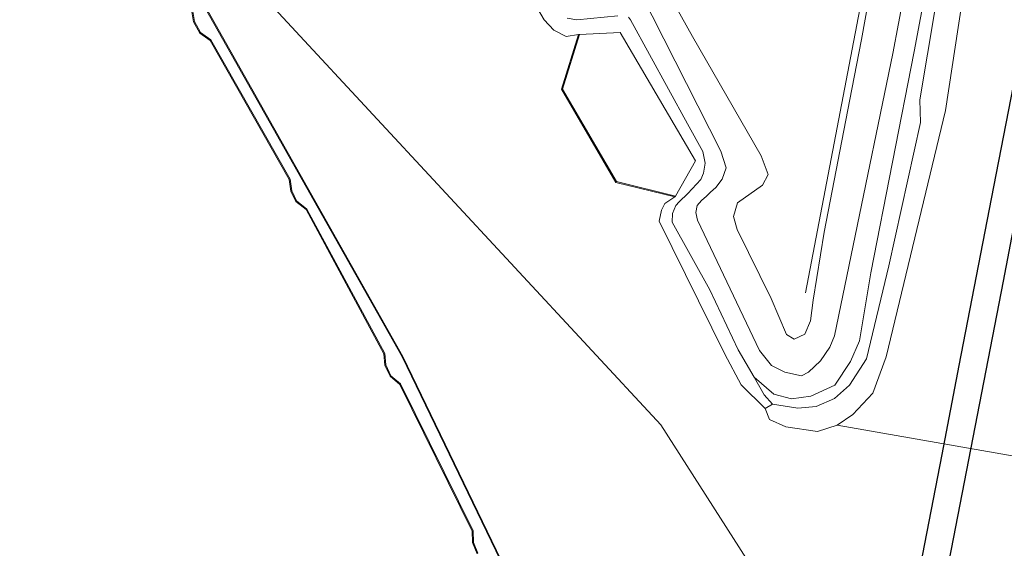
# Model space of a CAD drawing. Extents: x 176032 to 190000, y 318229 to 352878.
# Tile 44 of 184: x 176856 to 176965, y 319894 to 319952. Entities that reach past the tile are written whole.
import ezdxf

# ---------------------------------------------------------------- set-up
doc = ezdxf.new("R2010")
doc.units = 0
for name, color, linetype, lineweight in [('af-bs-haag', 253, 'haag', 18), ('bp-b5-grasland', 253, 'Continuous', 18), ('dwm-hulplijn', 3, 'Continuous', 30), ('gw-bs-kruinlijn', 253, 'Continuous', 18), ('gw-bs-teenlijn', 253, 'Continuous', 18), ('kw-b5-kademuur', 253, 'kademuur', 18), ('og-b5-bekleding', 253, 'Continuous', 18), ('og-b5-water', 253, 'Continuous', 18), ('og-bs-maaiveld', 253, 'Continuous', 18), ('og-bs-terreinafscheiding', 7, 'Continuous', 18), ('SPI DWP', 8, 'Continuous', 30), ('to-xx-view', 1, 'Continuous', 25), ('vh-b5-verh_soort', 253, 'Continuous', 18), ('wh-bs-waterlijn', 253, 'Continuous', 18)]:
    doc.layers.add(name, color=color, linetype=linetype, lineweight=lineweight)
doc.layers.add('viewports', color=7, linetype='Continuous')
doc.linetypes.add('FENCELINE1', pattern='A,6.35,-2.54,[133,ltypeshp.shx,S=2.54,R=0,X=-2.54,Y=0],-2.54,25.4', length=36.83)
doc.linetypes.add('haag', pattern='A,7,-1.5,[1,RTW.shx,S=0.75,R=45,X=0,Y=0],-1.5', length=10)
doc.linetypes.add('kademuur', pattern='A,0.001,-1.5,[15,RTW.shx,S=1.016,R=0,X=0,Y=0],-3,[15,RTW.shx,S=1.016,R=0,X=0,Y=0],-3,[15,RTW.shx,S=1.016,R=0,X=0,Y=0],-3,[15,RTW.shx,S=1.016,R=0,X=0,Y=0],-3,[15,RTW.shx,S=1.016,R=0,X=0,Y=0],-2,[8,RTW.shx,S=1,R=0,X=0,Y=0],-1,[14,RTW.shx,S=1,R=0,X=0,Y=0],-1,[8,RTW.shx,S=1,R=0,X=0,Y=0],-1,[14,RTW.shx,S=1,R=0,X=0,Y=0],-1,[8,RTW.shx,S=1,R=0,X=0,Y=0],-0.001', length=19.502)

# ---------------------------------------------------------------- blocks, each defined once
blk = doc.blocks.new('x-ref dtb totaal grijs')
at = {"layer": 'af-bs-haag'}
blk.add_polyline3d([(176951.982, 319969.135, 47.157), (176950.211, 319959.86, 47.15), (176942.928, 319921.722, 47.122)], dxfattribs=at)
at = {"layer": 'bp-b5-grasland'}
for points in [[(176952.616, 319969.345, 46.846), (176949.088, 319949.585, 47.043), (176947.994, 319944.113, 47.048), (176944.956, 319928.395, 46.995), (176943.746, 319920.895, 46.931), (176943.461, 319918.626, 46.895), (176942.852, 319917.158, 46.899), (176941.674, 319916.619, 46.916), (176940.81, 319917.136, 46.924), (176939.146, 319921.102, 46.959), (176935.409, 319928.663, 47.002), (176934.979, 319930.126, 47.009), (176935.42, 319931.617, 47.009), (176938.198, 319933.568, 47.027), (176938.791, 319934.718, 47.073), (176938.021, 319936.787, 47.105), (176930.472, 319949.915, 47.02), (176926.344, 319957.359, 47.055)], [(176957.165, 319953.002, 44.128), (176955.489, 319942.926, 44.155), (176955.566, 319940.461, 44.153), (176952.082, 319924.678, 44.189), (176949.635, 319914.459, 44.292), (176947.739, 319911.548, 44.366), (176946.09, 319910.09, 44.391), (176944.098, 319909.203, 44.404), (176942.084, 319909.027, 44.415), (176939.277, 319909.47, 44.379), (176938.362, 319910.5, 44.655), (176937.255, 319912.422, 45.074), (176939.431, 319910.563, 45.074), (176941.374, 319910.04, 44.944), (176943.492, 319910.343, 44.949), (176946.153, 319911.551, 44.918), (176947.875, 319914.165, 44.875), (176948.849, 319916.428, 44.732), (176950.086, 319923.916, 44.797), (176954.865, 319948.269, 44.862), (176965.747, 320006.204, 44.905)], [(176965.747, 320006.204, 44.905), (176954.865, 319948.269, 44.862), (176950.086, 319923.916, 44.797), (176948.849, 319916.428, 44.732), (176947.875, 319914.165, 44.875), (176946.153, 319911.551, 44.918), (176943.492, 319910.343, 44.949), (176941.374, 319910.04, 44.944), (176939.431, 319910.563, 45.074), (176937.255, 319912.422, 45.074), (176935.515, 319915.432, 45.1), (176932.397, 319922.053, 45.043), (176928.233, 319929.479, 44.756), (176928.272, 319930.444, 44.756), (176928.638, 319931.302, 44.756), (176929.029, 319931.726, 44.756), (176929.966, 319932.624, 44.756), (176931.385, 319934.178, 44.756), (176931.681, 319934.857, 44.756), (176931.888, 319935.977, 44.756), (176931.632, 319937.267, 44.756), (176929.932, 319940.305, 44.947), (176923.661, 319951.749, 45.039), (176923.445, 319952.03, 45.039)], [(176922.263, 319952.19, 45.039), (176917.778, 319951.749, 45.056), (176916.685, 319951.942, 45.056)], [(176924.792, 319954.667, 45.206), (176933.595, 319937.299, 45.222), (176934.181, 319935.455, 45.22), (176933.751, 319934.213, 45.228), (176933.035, 319933.305, 45.228), (176932.462, 319932.779, 45.228), (176932.025, 319932.354, 45.228), (176931.46, 319931.855, 45.229), (176931.014, 319931.313, 45.227), (176930.842, 319930.55, 45.226), (176931.03, 319929.689, 45.239), (176937.837, 319915.36, 45.3), (176939.163, 319913.734, 45.3), (176940.638, 319912.993, 45.3), (176942.456, 319912.563, 45.287), (176943.249, 319912.965, 45.296), (176944.576, 319914.239, 45.296), (176945.607, 319915.726, 45.296), (176946.116, 319916.985, 45.296), (176948.155, 319926.905, 45.213), (176952.524, 319948.028, 45.333), (176956.259, 319967.884, 45.139)], [(176956.259, 319967.884, 45.139), (176952.524, 319948.028, 45.333), (176948.155, 319926.905, 45.213), (176946.116, 319916.985, 45.296), (176945.607, 319915.726, 45.296), (176944.576, 319914.239, 45.296), (176943.249, 319912.965, 45.296), (176942.456, 319912.563, 45.287), (176940.638, 319912.993, 45.3), (176939.163, 319913.734, 45.3), (176937.837, 319915.36, 45.3), (176931.03, 319929.689, 45.239), (176930.842, 319930.55, 45.226), (176931.014, 319931.313, 45.227), (176931.46, 319931.855, 45.229), (176932.025, 319932.354, 45.228), (176932.462, 319932.779, 45.228), (176933.035, 319933.305, 45.228), (176933.751, 319934.213, 45.228), (176934.181, 319935.455, 45.22), (176933.595, 319937.299, 45.222), (176924.792, 319954.667, 45.206)], [(176926.344, 319957.359, 47.055), (176930.472, 319949.915, 47.02), (176938.021, 319936.787, 47.105), (176938.791, 319934.718, 47.073), (176938.198, 319933.568, 47.027), (176935.42, 319931.617, 47.009), (176934.979, 319930.126, 47.009), (176935.409, 319928.663, 47.002), (176939.146, 319921.102, 46.959), (176940.81, 319917.136, 46.924), (176941.674, 319916.619, 46.916), (176942.852, 319917.158, 46.899), (176943.461, 319918.626, 46.895), (176943.746, 319920.895, 46.931), (176944.956, 319928.395, 46.995), (176947.994, 319944.113, 47.048), (176949.088, 319949.585, 47.043), (176952.616, 319969.345, 46.846)], [(176916.685, 319951.942, 45.056), (176917.778, 319951.749, 45.056), (176922.263, 319952.19, 45.039)], [(176923.445, 319952.03, 45.039), (176923.661, 319951.749, 45.039), (176929.932, 319940.305, 44.947), (176931.632, 319937.267, 44.756), (176931.888, 319935.977, 44.756), (176931.681, 319934.857, 44.756), (176931.385, 319934.178, 44.756), (176929.966, 319932.624, 44.756), (176929.029, 319931.726, 44.756), (176928.638, 319931.302, 44.756), (176928.272, 319930.444, 44.756), (176928.233, 319929.479, 44.756), (176932.397, 319922.053, 45.043), (176935.515, 319915.432, 45.1), (176937.255, 319912.422, 45.074), (176938.362, 319910.5, 44.655), (176939.277, 319909.47, 44.379), (176938.469, 319908.996, 44.003), (176935.851, 319911.604, 44.016), (176934.04, 319914.977, 43.994), (176926.812, 319929.593, 43.972), (176927.067, 319930.797, 43.963), (176927.454, 319931.529, 43.963), (176928.553, 319932.257, 44.05), (176928.612, 319932.347, 44.194), (176930.832, 319936.239, 44.242), (176922.525, 319950.356, 44.238), (176918.064, 319950.139, 44.224), (176917.949, 319950.13, 44.033), (176916.597, 319949.906, 44.033), (176915.249, 319950.607, 44.033), (176914.154, 319951.744, 44.033), (176911.991, 319955.439, 44.037)]]:
    blk.add_polyline3d(points, dxfattribs=at)
at = {"layer": 'gw-bs-kruinlijn'}
for points in [[(176965.747, 320006.204, 44.905), (176954.865, 319948.269, 44.862), (176950.086, 319923.916, 44.797), (176948.849, 319916.428, 44.732), (176947.875, 319914.165, 44.875), (176946.153, 319911.551, 44.918), (176943.492, 319910.343, 44.949), (176941.374, 319910.04, 44.944), (176939.431, 319910.563, 45.074), (176937.255, 319912.422, 45.074), (176935.515, 319915.432, 45.1), (176932.397, 319922.053, 45.043), (176928.233, 319929.479, 44.756), (176928.272, 319930.444, 44.756), (176928.638, 319931.302, 44.756), (176929.029, 319931.726, 44.756), (176929.966, 319932.624, 44.756), (176931.385, 319934.178, 44.756), (176931.681, 319934.857, 44.756), (176931.888, 319935.977, 44.756), (176931.632, 319937.267, 44.756), (176929.932, 319940.305, 44.947), (176923.661, 319951.749, 45.039), (176923.445, 319952.03, 45.039)], [(176922.263, 319952.19, 45.039), (176917.778, 319951.749, 45.056), (176916.685, 319951.942, 45.056)], [(176952.616, 319969.345, 46.846), (176949.088, 319949.585, 47.043), (176947.994, 319944.113, 47.048), (176944.956, 319928.395, 46.995), (176943.746, 319920.895, 46.931), (176943.461, 319918.626, 46.895), (176942.852, 319917.158, 46.899), (176941.674, 319916.619, 46.916), (176940.81, 319917.136, 46.924), (176939.146, 319921.102, 46.959), (176935.409, 319928.663, 47.002), (176934.979, 319930.126, 47.009), (176935.42, 319931.617, 47.009), (176938.198, 319933.568, 47.027), (176938.791, 319934.718, 47.073), (176938.021, 319936.787, 47.105), (176930.472, 319949.915, 47.02), (176926.344, 319957.359, 47.055), (176925.779, 319958.187, 47.06), (176925.195, 319958.468, 47.06), (176924.359, 319958.825, 47.06), (176923.235, 319958.359, 47.07), (176922.477, 319957.956, 47.08), (176922.145, 319957.79, 46.896)]]:
    blk.add_polyline3d(points, dxfattribs=at)
at = {"layer": 'gw-bs-teenlijn'}
for points in [[(176987.131, 320105.854, 44.052), (176985.105, 320093.868, 44.216), (176982.208, 320079.469, 44.144), (176979.489, 320066.334, 44.102), (176976.584, 320051.314, 44.171), (176974.085, 320038.32, 44.171), (176971.231, 320022.849, 44.14), (176968.825, 320008.833, 44.095), (176966.162, 319996.87, 44.097), (176964.177, 319986.422, 44.117), (176962.009, 319973.338, 44.124), (176959.587, 319964.633, 44.137), (176957.165, 319953.002, 44.128), (176955.489, 319942.926, 44.155), (176955.566, 319940.461, 44.153), (176952.082, 319924.678, 44.189), (176949.635, 319914.459, 44.292), (176947.739, 319911.548, 44.366), (176946.09, 319910.09, 44.391), (176944.098, 319909.203, 44.404), (176942.084, 319909.027, 44.415), (176939.277, 319909.47, 44.379), (176938.362, 319910.5, 44.655), (176937.255, 319912.422, 45.074)], [(176952.524, 319948.028, 45.333), (176956.259, 319967.884, 45.139)], [(176952.524, 319948.028, 45.333), (176948.155, 319926.905, 45.213), (176946.116, 319916.985, 45.296), (176945.607, 319915.726, 45.296), (176944.576, 319914.239, 45.296), (176943.249, 319912.965, 45.296), (176942.456, 319912.563, 45.287), (176940.638, 319912.993, 45.3), (176939.163, 319913.734, 45.3), (176937.837, 319915.36, 45.3), (176931.03, 319929.689, 45.239), (176930.842, 319930.55, 45.226), (176931.014, 319931.313, 45.227), (176931.46, 319931.855, 45.229), (176932.025, 319932.354, 45.228), (176932.462, 319932.779, 45.228), (176933.035, 319933.305, 45.228), (176933.751, 319934.213, 45.228), (176934.181, 319935.455, 45.22), (176933.595, 319937.299, 45.222), (176924.792, 319954.667, 45.206)]]:
    blk.add_polyline3d(points, dxfattribs=at)
at = {"layer": 'kw-b5-kademuur'}
for points in [[(176906.785, 319892.997, 44.074), (176906.292, 319894.238, 44.074), (176906.263, 319895.504, 44.074), (176898.284, 319911.633, 44.074), (176897.217, 319912.534, 44.074), (176896.641, 319913.76, 44.074), (176896.533, 319915.011, 44.074), (176887.981, 319930.866, 44.074), (176886.858, 319931.774, 44.074), (176886.302, 319932.885, 44.074), (176886.122, 319934.181, 44.074), (176877.41, 319949.459, 44.074), (176876.305, 319950.292, 44.074), (176875.608, 319951.512, 44.074), (176875.386, 319952.851, 44.074)], [(176875.481, 319952.887, 45.021), (176875.704, 319951.546, 45.021), (176876.382, 319950.359, 45.021), (176877.487, 319949.526, 45.03), (176886.218, 319934.214, 45.026), (176886.399, 319932.915, 45.026), (176886.938, 319931.838, 45.026), (176888.059, 319930.931, 45.013), (176896.631, 319915.04, 45.013), (176896.739, 319913.786, 45.026), (176897.298, 319912.596, 45.026), (176898.364, 319911.696, 45.026), (176906.362, 319895.528, 45.03), (176906.392, 319894.258, 45.03), (176906.869, 319893.056, 45.03)], [(176913.501, 319883.67, 45.017), (176898.533, 319914.657, 44.982), (176874.648, 319957.014, 45.017), (176866.791, 319969.416, 44.978), (176864.755, 319973.219, 45.014), (176863.591, 319975.027, 46.486), (176862.734, 319976.33, 46.482), (176862.353, 319976.092, 46.469), (176860.642, 319978.671, 45.269), (176860.913, 319978.452, 44), (176862.383, 319976.228, 44.074), (176862.764, 319976.466, 44), (176864.843, 319973.266, 44.074), (176866.877, 319969.466, 44.074), (176874.734, 319957.065, 44.074), (176898.622, 319914.703, 44.074), (176913.592, 319883.712, 44.074)]]:
    blk.add_polyline3d(points, dxfattribs=at)
blk.add_polyline3d([(176917.949, 319950.13, 44.033), (176918.064, 319950.139, 44.224), (176916.173, 319944.134, 44.233), (176922.113, 319933.944, 44.225), (176928.612, 319932.347, 44.194), (176928.553, 319932.257, 44.05), (176922.048, 319933.857, 44.05), (176916.064, 319944.122, 44.05)], close=True, dxfattribs=at)
at = {"layer": 'og-b5-bekleding'}
blk.add_polyline3d([(176961.175, 319960.546, 43.953), (176958.309, 319941.787, 43.987), (176951.793, 319914.667, 43.974), (176950.312, 319910.676, 43.944), (176948.136, 319908.31, 43.961), (176946.402, 319907.169, 44.009), (176944.221, 319906.473, 44.013), (176940.746, 319906.975, 43.998), (176938.964, 319907.766, 44.013), (176938.469, 319908.996, 44.003), (176939.277, 319909.47, 44.379), (176942.084, 319909.027, 44.415), (176944.098, 319909.203, 44.404), (176946.09, 319910.09, 44.391), (176947.739, 319911.548, 44.366), (176949.635, 319914.459, 44.292), (176952.082, 319924.678, 44.189), (176955.566, 319940.461, 44.153), (176955.489, 319942.926, 44.155), (176957.165, 319953.002, 44.128)], dxfattribs=at)
at = {"layer": 'og-b5-water'}
for points in [[(177003.56, 319897.157, 44.051), (176946.402, 319907.169, 44.009), (176948.136, 319908.31, 43.961), (176950.312, 319910.676, 43.944), (176951.793, 319914.667, 43.974), (176958.309, 319941.787, 43.987), (176961.175, 319960.546, 43.953), (176962.388, 319964.557, 43.953), (176964.473, 319975.809, 43.953), (176965.879, 319982.895, 43.953)], [(176911.991, 319955.439, 44.037), (176914.154, 319951.744, 44.033), (176915.249, 319950.607, 44.033), (176916.597, 319949.906, 44.033), (176917.949, 319950.13, 44.033), (176916.064, 319944.122, 44.05), (176922.048, 319933.857, 44.05), (176928.553, 319932.257, 44.05), (176927.454, 319931.529, 43.963), (176927.067, 319930.797, 43.963), (176926.812, 319929.593, 43.972), (176934.04, 319914.977, 43.994), (176935.851, 319911.604, 44.016), (176938.469, 319908.996, 44.003), (176938.964, 319907.766, 44.013), (176940.746, 319906.975, 43.998), (176944.221, 319906.473, 44.013), (176946.402, 319907.169, 44.009), (177003.56, 319897.157, 44.051)], [(176967.548, 319843.744, 44), (176926.994, 319907.183, 43.96), (176862.764, 319976.466, 44)], [(176913.592, 319883.712, 44.074), (176898.622, 319914.703, 44.074), (176874.734, 319957.065, 44.074), (176866.877, 319969.466, 44.074), (176864.843, 319973.266, 44.074), (176862.764, 319976.466, 44), (176926.994, 319907.183, 43.96), (176967.548, 319843.744, 44)], [(176856.24, 319977.423, 44.074), (176856.998, 319977.911, 44.074), (176859.644, 319973.726, 44.074), (176860.039, 319973.102, 44.074), (176865.531, 319968.401, 44.074), (176875.386, 319952.851, 44.074), (176875.608, 319951.512, 44.074), (176876.305, 319950.292, 44.074), (176877.41, 319949.459, 44.074), (176886.122, 319934.181, 44.074), (176886.302, 319932.885, 44.074), (176886.858, 319931.774, 44.074), (176887.981, 319930.866, 44.074), (176896.533, 319915.011, 44.074), (176896.641, 319913.76, 44.074), (176897.217, 319912.534, 44.074), (176898.284, 319911.633, 44.074), (176906.263, 319895.504, 44.074), (176906.292, 319894.238, 44.074), (176906.785, 319892.997, 44.074)]]:
    blk.add_polyline3d(points, dxfattribs=at)
at = {"layer": 'og-bs-maaiveld'}
for points in [[(176860.121, 319973.163, 44.986), (176865.607, 319968.467, 45.008), (176875.481, 319952.887, 45.021), (176875.704, 319951.546, 45.021), (176876.382, 319950.359, 45.021), (176877.487, 319949.526, 45.03), (176886.218, 319934.214, 45.026), (176886.399, 319932.915, 45.026), (176886.938, 319931.838, 45.026), (176888.059, 319930.931, 45.013), (176896.631, 319915.04, 45.013), (176896.739, 319913.786, 45.026), (176897.298, 319912.596, 45.026), (176898.364, 319911.696, 45.026), (176906.362, 319895.528, 45.03), (176906.392, 319894.258, 45.03), (176906.869, 319893.056, 45.03)], [(176930.234, 319844.782, 46.21), (176929.709, 319846.305, 44.947), (176913.501, 319883.67, 45.017), (176898.533, 319914.657, 44.982), (176874.648, 319957.014, 45.017), (176866.791, 319969.416, 44.978), (176864.755, 319973.219, 45.014)], [(176928.612, 319932.347, 44.194), (176922.113, 319933.944, 44.225), (176916.173, 319944.134, 44.233), (176918.064, 319950.139, 44.224)], [(176918.064, 319950.139, 44.224), (176917.949, 319950.13, 44.033)], [(176928.553, 319932.257, 44.05), (176928.612, 319932.347, 44.194)]]:
    blk.add_polyline3d(points, dxfattribs=at)
at = {"layer": 'og-bs-terreinafscheiding'}
for points in [[(176918.064, 319950.139, 44.224), (176922.525, 319950.356, 44.238), (176930.832, 319936.239, 44.242), (176928.612, 319932.347, 44.194)], [(176939.277, 319909.47, 44.379), (176938.469, 319908.996, 44.003)]]:
    blk.add_polyline3d(points, dxfattribs=at)
at = {"layer": 'vh-b5-verh_soort'}
for points in [[(176874.648, 319957.014, 45.017), (176898.533, 319914.657, 44.982), (176913.501, 319883.67, 45.017)], [(176906.869, 319893.056, 45.03), (176906.392, 319894.258, 45.03), (176906.362, 319895.528, 45.03), (176898.364, 319911.696, 45.026), (176897.298, 319912.596, 45.026), (176896.739, 319913.786, 45.026), (176896.631, 319915.04, 45.013), (176888.059, 319930.931, 45.013), (176886.938, 319931.838, 45.026), (176886.399, 319932.915, 45.026), (176886.218, 319934.214, 45.026), (176877.487, 319949.526, 45.03), (176876.382, 319950.359, 45.021), (176875.704, 319951.546, 45.021), (176875.481, 319952.887, 45.021)]]:
    blk.add_polyline3d(points, dxfattribs=at)
blk.add_polyline3d([(176928.612, 319932.347, 44.194), (176922.113, 319933.944, 44.225), (176916.173, 319944.134, 44.233), (176918.064, 319950.139, 44.224), (176922.525, 319950.356, 44.238), (176930.832, 319936.239, 44.242)], close=True, dxfattribs=at)
at = {"layer": 'wh-bs-waterlijn'}
for points in [[(176911.991, 319955.439, 44.037), (176914.154, 319951.744, 44.033), (176915.249, 319950.607, 44.033), (176916.597, 319949.906, 44.033), (176917.949, 319950.13, 44.033), (176916.064, 319944.122, 44.05), (176922.048, 319933.857, 44.05), (176928.553, 319932.257, 44.05), (176927.454, 319931.529, 43.963), (176927.067, 319930.797, 43.963), (176926.812, 319929.593, 43.972), (176934.04, 319914.977, 43.994), (176935.851, 319911.604, 44.016), (176938.469, 319908.996, 44.003), (176938.964, 319907.766, 44.013), (176940.746, 319906.975, 43.998), (176944.221, 319906.473, 44.013), (176946.402, 319907.169, 44.009), (176948.136, 319908.31, 43.961), (176950.312, 319910.676, 43.944), (176951.793, 319914.667, 43.974), (176958.309, 319941.787, 43.987), (176961.175, 319960.546, 43.953)], [(176860.913, 319978.452, 44), (176862.383, 319976.228, 44.074), (176862.764, 319976.466, 44), (176864.843, 319973.266, 44.074), (176866.877, 319969.466, 44.074), (176874.734, 319957.065, 44.074), (176898.622, 319914.703, 44.074), (176913.592, 319883.712, 44.074), (176929.803, 319846.34, 44.074), (176930.328, 319844.815, 44.074), (176930.728, 319843.739, 44.074), (176930.815, 319843.375, 44.074), (176931.017, 319843.01, 44.074), (176930.764, 319841.616, 44.074), (176930.639, 319840.984, 44.074), (176926.409, 319822.163, 44.074)], [(176906.785, 319892.997, 44.074), (176906.292, 319894.238, 44.074), (176906.263, 319895.504, 44.074), (176898.284, 319911.633, 44.074), (176897.217, 319912.534, 44.074), (176896.641, 319913.76, 44.074), (176896.533, 319915.011, 44.074), (176887.981, 319930.866, 44.074), (176886.858, 319931.774, 44.074), (176886.302, 319932.885, 44.074), (176886.122, 319934.181, 44.074), (176877.41, 319949.459, 44.074), (176876.305, 319950.292, 44.074), (176875.608, 319951.512, 44.074), (176875.386, 319952.851, 44.074), (176865.531, 319968.401, 44.074), (176860.039, 319973.102, 44.074)]]:
    blk.add_polyline3d(points, dxfattribs=at)
blk = doc.blocks.new('x-ref ontwerp')
at = {"layer": 'dwm-hulplijn', "flags": 128}
blk.add_lwpolyline([(176947.57, 319834.62), (176949.47, 319844.43), (176951.37, 319854.25), (176953.27, 319864.07), (176955.17, 319873.89), (176957.08, 319883.71), (176958.98, 319893.52), (176960.88, 319903.34), (176962.78, 319913.16), (176964.68, 319922.98), (176966.58, 319932.79)], dxfattribs=at)
blk.add_lwpolyline([(176947.57, 319834.62), (176949.47, 319844.43), (176951.37, 319854.25), (176953.27, 319864.07), (176955.17, 319873.89), (176957.08, 319883.71), (176958.98, 319893.52), (176960.88, 319903.34), (176962.78, 319913.16), (176964.68, 319922.98), (176966.58, 319932.79)], dxfattribs=at)
blk.add_lwpolyline([(176947.57, 319834.62), (176949.47, 319844.43), (176951.37, 319854.25), (176953.27, 319864.07), (176955.17, 319873.89), (176957.08, 319883.71), (176958.98, 319893.52), (176960.88, 319903.34), (176962.78, 319913.16), (176964.68, 319922.98), (176966.58, 319932.79)], dxfattribs=at)
blk.add_lwpolyline([(176947.57, 319834.62), (176949.47, 319844.43), (176951.37, 319854.25), (176953.27, 319864.07), (176955.17, 319873.89), (176957.08, 319883.71), (176958.98, 319893.52), (176960.88, 319903.34), (176962.78, 319913.16), (176964.68, 319922.98), (176966.58, 319932.79)], dxfattribs=at)
blk = doc.blocks.new('x-ref grenzen')
at = {"layer": 'SPI DWP', "color": 40, "linetype": 'FENCELINE1', "ltscale": 0.4, "flags": 128}
blk.add_lwpolyline([(176944.62, 319835.19), (176946.53, 319845), (176948.43, 319854.82), (176950.33, 319864.64), (176952.23, 319874.46), (176954.13, 319884.28), (176956.03, 319894.09), (176957.93, 319903.91), (176959.83, 319913.73), (176961.73, 319923.55), (176963.63, 319933.36), (176965.54, 319943.18), (176967.44, 319953), (176969.34, 319962.82), (176971.24, 319972.63), (176973.14, 319982.45), (176975.04, 319992.27), (176976.94, 320002.09), (176978.84, 320011.9), (176980.74, 320021.72), (176982.64, 320031.54), (176984.55, 320041.36), (176986.45, 320051.18), (176988.35, 320060.99), (176990.25, 320070.81), (176992.15, 320080.63), (176994.05, 320090.45), (176995.95, 320100.26), (176997.85, 320110.08), (176999.75, 320119.9), (177001.65, 320129.72), (177003.56, 320139.53), (177005.46, 320149.35), (177007.36, 320159.17), (177009.26, 320168.99), (177011.16, 320178.8), (177013.06, 320188.62), (177014.96, 320198.44), (177016.86, 320208.26), (177018.76, 320218.08), (177020.66, 320227.89), (177022.57, 320237.71), (177024.47, 320247.53), (177026.37, 320257.35), (177028.27, 320267.16), (177030.17, 320276.98), (177032.07, 320286.8), (177033.97, 320296.62), (177035.87, 320306.43), (177037.77, 320316.25), (177039.67, 320326.07), (177041.58, 320335.89), (177043.48, 320345.7), (177045.38, 320355.52), (177047.28, 320365.34), (177049.18, 320375.16), (177051.08, 320384.98), (177052.98, 320394.79), (177054.88, 320404.61), (177056.78, 320414.43), (177058.68, 320424.25), (177060.59, 320434.06), (177074.84, 320507.7), (177110.19, 320500.85), (177095.93, 320427.22), (177094.03, 320417.4), (177092.13, 320407.58), (177090.23, 320397.77), (177088.33, 320387.95), (177086.42, 320378.13), (177084.52, 320368.31), (177082.62, 320358.5), (177080.72, 320348.68), (177078.82, 320338.86), (177076.92, 320329.04), (177075.02, 320319.23), (177073.12, 320309.41), (177071.22, 320299.59), (177069.32, 320289.77), (177067.41, 320279.96), (177065.51, 320270.14), (177063.61, 320260.32), (177061.71, 320250.5), (177059.81, 320240.68), (177057.91, 320230.87), (177056.01, 320221.05), (177054.11, 320211.23), (177052.21, 320201.41), (177050.31, 320191.6), (177048.4, 320181.78), (177046.5, 320171.96), (177044.6, 320162.14), (177042.7, 320152.33), (177040.8, 320142.51), (177038.9, 320132.69), (177037, 320122.87), (177035.1, 320113.06), (177033.2, 320103.24), (177031.3, 320093.42), (177029.39, 320083.6), (177027.49, 320073.78), (177025.59, 320063.97), (177023.69, 320054.15), (177021.79, 320044.33), (177019.89, 320034.51), (177017.99, 320024.7), (177016.09, 320014.88), (177014.19, 320005.06), (177012.29, 319995.24), (177010.38, 319985.43), (177008.48, 319975.61), (177006.58, 319965.79), (177004.68, 319955.97), (177002.78, 319946.16), (177000.88, 319936.34), (176998.98, 319926.52), (176997.08, 319916.7), (176995.18, 319906.88), (176993.28, 319897.07), (176991.37, 319887.25), (176989.47, 319877.43), (176987.57, 319867.61), (176985.67, 319857.8), (176983.77, 319847.98), (176981.87, 319838.16), (176979.97, 319828.34)], close=True, dxfattribs=at)

msp = doc.modelspace()

# ---------------------------------------------------------------- block references
at = {"layer": 'to-xx-view'}
for name in ['x-ref grenzen', 'x-ref ontwerp']:
    msp.add_blockref(name, (0, 0), dxfattribs=at)
at = {"layer": 'viewports'}
msp.add_blockref('x-ref dtb totaal grijs', (0, 0), dxfattribs=at)

doc.saveas('drawing.dxf')
